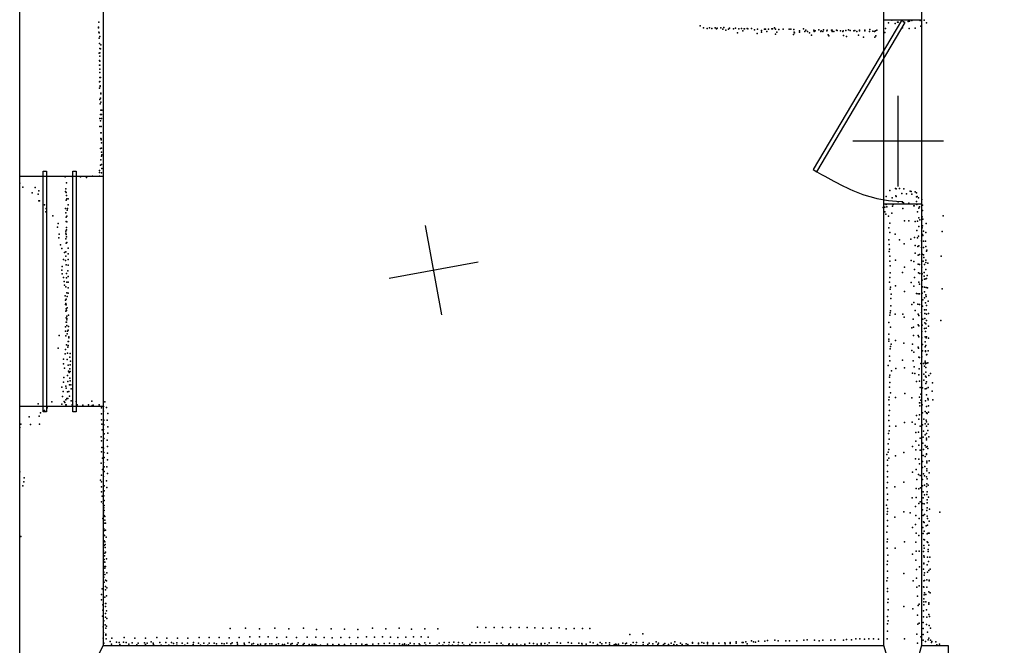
# Model space of a CAD drawing. Header units: millimetres. Extents: x -28060 to 102568, y -43892 to 51757.
# Tile 6 of 25: x 522 to 4863, y -4267 to -1507. Entities that reach past the tile are written whole.
import ezdxf

# ---------------------------------------------------------------- set-up
doc = ezdxf.new("R2010")
doc.units = ezdxf.units.MM
for name, color, linetype in [('DOORS', 7, 'Continuous'), ('P', 9, 'Continuous'), ('PANOS', 10, 'Continuous'), ('ROOMS', 1, 'Continuous'), ('WALLS', 3, 'Continuous'), ('WINDOWS', 6, 'Continuous')]:
    doc.layers.add(name, color=color, linetype=linetype)

# ---------------------------------------------------------------- blocks, each defined once
blk = doc.blocks.new('1-Standard_3D')
for points in [[(-403.982, 5.64828), (253.382, 394.931), (263.573, 377.722), (-393.791, -11.5606), (-403.982, 5.64828)], [(263.573, 377.722), (275.367, 357.142), (283.15, 343.495), (290.844, 329.879), (298.429, 316.269), (305.882, 302.642), (313.184, 288.973), (320.313, 275.239), (327.249, 261.416), (333.971, 247.479), (340.456, 233.405), (346.686, 219.17), (352.638, 204.75), (358.291, 190.121), (363.626, 175.258), (368.62, 160.139), (373.253, 144.738), (377.503, 129.032), (381.351, 112.998), (384.774, 96.6102), (387.752, 79.8457), (390.265, 62.6802), (392.29, 45.0899), (393.807, 27.0508), (395.085, -0.90191)]]:
    blk.add_lwpolyline(points)
blk = doc.blocks.new('1-Standard_4F')
for points in [[(-590, 42.9766), (589.999, 42.9766), (589.999, 32.9766), (-590, 32.9766), (-590, 42.9766)], [(-590.014, -44.0958), (589.985, -44.0958), (589.985, -54.0958), (-590.014, -54.0958), (-590.014, -44.0958)]]:
    blk.add_lwpolyline(points)

msp = doc.modelspace()

# ---------------------------------------------------------------- linework, layer by layer
at = {"layer": 'DOORS'}
msp.add_lwpolyline([(4497.6, -1508), (4497.6, -2320.8), (4332.5, -2320.8), (4332.5, -1508), (4497.6, -1508)], dxfattribs=at)
at = {"layer": 'P'}
for p in [(871, -1519), (4368, -1509), (4393, -1519), (4396, -1518), (4419, -1517), (4440, -1515), (4446, -1514), (4455, -1511), (4493, -1511), (4510, -1509), (869, -1541), (870, -1544), (871, -1562), (3522, -1534), (3537, -1543), (3553, -1546), (3563, -1544), (3574, -1547), (3588, -1543), (3594, -1548), (3597, -1545), (3613, -1543), (3622, -1549), (3627, -1542), (3635, -1554), (3647, -1549), (3651, -1545), (3670, -1548), (3678, -1545), (3693, -1548), (3704, -1547), (3711, -1557), (3716, -1548), (3718, -1548), (3729, -1546), (3732, -1548), (3749, -1546), (3762, -1552), (3775, -1549), (3793, -1555), (3806, -1549), (3811, -1549), (3817, -1559), (3823, -1549), (3839, -1548), (3841, -1548), (3850, -1543), (3854, -1550), (3860, -1562), (3869, -1551), (3888, -1550), (3915, -1550), (3922, -1550), (3936, -1551), (3937, -1562), (3960, -1557), (3978, -1548), (3984, -1559), (3989, -1553), (3996, -1560), (4023, -1554), (4025, -1559), (4030, -1556), (4046, -1552), (4054, -1559), (4056, -1556), (4063, -1560), (4066, -1552), (4081, -1556), (4083, -1554), (4101, -1554), (4104, -1559), (4105, -1554), (4112, -1560), (4124, -1554), (4127, -1555), (4141, -1556), (4151, -1559), (4153, -1556), (4165, -1555), (4176, -1552), (4184, -1555), (4200, -1556), (4205, -1555), (4213, -1559), (4225, -1553), (4225, -1557), (4248, -1554), (4248, -1557), (4269, -1559), (4271, -1551), (4284, -1558), (4291, -1560), (4296, -1556), (4301, -1554), (4339, -1546), (4353, -1522), (4382, -1524), (4415, -1544), (4444, -1546), (4471, -1545), (4496, -1536), (4520, -1521), (873, -1566), (873, -1589), (876, -1581), (3687, -1566), (3773, -1569), (3793, -1563), (3855, -1572), (3934, -1573), (3939, -1566), (3960, -1563), (4005, -1565), (4013, -1576), (4087, -1575), (4090, -1578), (4154, -1577), (4167, -1581), (4220, -1576), (4243, -1584), (4293, -1584), (4297, -1578), (4337, -1564), (874, -1612), (875, -1634), (878, -1636), (879, -1618), (873, -1655), (874, -1687), (875, -1668), (876, -1654), (876, -1690), (874, -1708), (875, -1708), (875, -1726), (875, -1763), (875, -1780), (876, -1740), (878, -1762), (874, -1781), (874, -1809), (877, -1799), (877, -1802), (876, -1859), (878, -1853), (879, -1832), (879, -1835), (877, -1878), (879, -1907), (880, -1871), (884, -1907), (875, -1943), (878, -1925), (878, -1953), (883, -1925), (883, -1943), (876, -1979), (881, -1979), (879, -2032), (880, -2006), (881, -2006), (881, -2033), (881, -2038), (878, -2075), (882, -2051), (882, -2074), (879, -2126), (882, -2092), (882, -2110), (884, -2103), (878, -2149), (882, -2146), (884, -2164), (723, -2200), (755, -2200), (790, -2200), (817, -2199), (817, -2204), (843, -2197), (874, -2173), (874, -2181), (874, -2198), (883, -2183), (522, -2229), (536, -2246), (590, -2247), (725, -2253), (729, -2227), (729, -2227), (4383, -2252), (4386, -2254), (4402, -2252), (4421, -2253), (4421, -2254), (577, -2271), (603, -2277), (607, -2262), (724, -2265), (727, -2270), (728, -2283), (730, -2297), (735, -2298), (4342, -2287), (4358, -2261), (4369, -2293), (4385, -2285), (4386, -2287), (4411, -2274), (4432, -2276), (4448, -2264), (4453, -2265), (4455, -2277), (4470, -2267), (4476, -2271), (4477, -2289), (4479, -2287), (4485, -2293), (4500, -2301), (606, -2307), (609, -2306), (631, -2324), (639, -2341), (640, -2344), (724, -2341), (727, -2303), (733, -2341), (736, -2324), (4330, -2336), (4337, -2335), (4343, -2322), (4346, -2333), (4370, -2330), (4374, -2323), (4395, -2311), (4415, -2313), (4416, -2340), (4419, -2316), (4442, -2317), (4464, -2329), (4466, -2329), (4477, -2310), (4478, -2322), (4486, -2339), (4490, -2333), (4502, -2326), (637, -2355), (668, -2373), (725, -2360), (727, -2378), (730, -2374), (731, -2348), (4337, -2355), (4341, -2365), (4353, -2374), (4367, -2361), (4481, -2355), (4486, -2381), (4501, -2377), (4503, -2349), (4594, -2372), (689, -2422), (691, -2406), (727, -2397), (728, -2424), (730, -2399), (4355, -2426), (4358, -2405), (4423, -2395), (4442, -2394), (4470, -2397), (4480, -2396), (4487, -2420), (4491, -2391), (4501, -2425), (4503, -2417), (4504, -2388), (4519, -2406), (695, -2469), (696, -2453), (725, -2474), (726, -2440), (726, -2449), (727, -2455), (728, -2435), (729, -2465), (4359, -2446), (4382, -2454), (4467, -2468), (4478, -2437), (4480, -2470), (4485, -2463), (4503, -2455), (4504, -2459), (4507, -2441), (4517, -2446), (4589, -2442), (702, -2501), (707, -2517), (727, -2493), (730, -2491), (736, -2516), (4354, -2479), (4356, -2499), (4401, -2478), (4422, -2496), (4452, -2476), (4471, -2503), (4482, -2508), (4486, -2505), (4498, -2483), (4498, -2512), (4507, -2485), (4507, -2513), (4516, -2485), (4518, -2508), (719, -2535), (725, -2551), (726, -2531), (735, -2540), (4356, -2530), (4357, -2520), (4358, -2551), (4471, -2538), (4483, -2546), (4489, -2543), (4501, -2542), (4507, -2545), (4509, -2557), (4520, -2529), (4522, -2524), (4585, -2550), (709, -2596), (715, -2566), (724, -2570), (727, -2589), (735, -2590), (736, -2566), (4358, -2572), (4360, -2593), (4383, -2568), (4423, -2599), (4453, -2570), (4465, -2574), (4484, -2586), (4489, -2587), (4500, -2599), (4505, -2572), (4511, -2588), (4517, -2568), (4518, -2579), (4526, -2582), (708, -2612), (709, -2628), (715, -2645), (728, -2627), (729, -2646), (734, -2615), (735, -2640), (4358, -2645), (4360, -2624), (4414, -2623), (4467, -2609), (4468, -2645), (4485, -2624), (4491, -2627), (4501, -2628), (4510, -2622), (4510, -2639), (4518, -2609), (4523, -2636), (718, -2662), (719, -2678), (725, -2686), (730, -2666), (735, -2665), (736, -2690), (4357, -2665), (4362, -2687), (4384, -2682), (4453, -2667), (4464, -2683), (4486, -2665), (4490, -2674), (4501, -2657), (4502, -2686), (4512, -2652), (4512, -2687), (4518, -2651), (4519, -2689), (4520, -2649), (4525, -2691), (723, -2725), (730, -2712), (731, -2729), (736, -2714), (4360, -2696), (4364, -2718), (4423, -2707), (4476, -2715), (4484, -2717), (4490, -2717), (4501, -2714), (4511, -2708), (4511, -2735), (4518, -2721), (4519, -2729), (4589, -2694), (724, -2744), (724, -2764), (725, -2760), (727, -2740), (727, -2765), (731, -2778), (4363, -2738), (4363, -2770), (4455, -2764), (4464, -2755), (4482, -2763), (4489, -2764), (4502, -2771), (4504, -2743), (4516, -2756), (4521, -2768), (4528, -2749), (726, -2793), (727, -2783), (727, -2822), (729, -2790), (730, -2815), (737, -2811), (4358, -2811), (4360, -2801), (4361, -2791), (4382, -2806), (4416, -2807), (4422, -2819), (4470, -2790), (4484, -2806), (4487, -2813), (4499, -2799), (4512, -2787), (4513, -2803), (4519, -2788), (4520, -2807), (4529, -2804), (724, -2862), (727, -2842), (728, -2841), (730, -2826), (730, -2831), (730, -2857), (737, -2861), (4355, -2843), (4361, -2864), (4462, -2829), (4463, -2864), (4484, -2854), (4487, -2858), (4501, -2855), (4504, -2828), (4513, -2825), (4513, -2845), (4518, -2849), (4520, -2835), (4529, -2859), (4584, -2834), (696, -2901), (724, -2882), (725, -2902), (731, -2893), (732, -2882), (736, -2877), (738, -2906), (4355, -2894), (4455, -2866), (4463, -2901), (4483, -2901), (4486, -2907), (4500, -2883), (4512, -2869), (4514, -2907), (4516, -2883), (4519, -2868), (4520, -2906), (728, -2941), (734, -2952), (735, -2927), (735, -2944), (737, -2927), (739, -2911), (4354, -2916), (4354, -2926), (4362, -2949), (4364, -2939), (4384, -2923), (4420, -2934), (4459, -2939), (4484, -2952), (4500, -2911), (4502, -2940), (4514, -2951), (4515, -2928), (4518, -2944), (4519, -2911), (4529, -2913), (692, -2957), (722, -2982), (724, -2962), (733, -2979), (744, -2980), (4357, -2991), (4360, -2960), (4455, -2966), (4465, -2974), (4485, -2956), (4500, -2994), (4503, -2968), (4516, -2968), (4516, -2971), (4520, -2986), (4522, -2984), (4527, -2968), (715, -3005), (715, -3025), (731, -3006), (735, -3032), (743, -2996), (745, -3030), (746, -3014), (4352, -3033), (4359, -3013), (4415, -3010), (4462, -3012), (4466, -3038), (4486, -2996), (4490, -2998), (4495, -3024), (4507, -3024), (4512, -3036), (4514, -3014), (4515, -3019), (4516, -3026), (4522, -3022), (4526, -3021), (719, -3044), (732, -3077), (737, -3058), (740, -3064), (743, -3048), (745, -3059), (4359, -3075), (4366, -3056), (4385, -3046), (4423, -3043), (4458, -3067), (4469, -3068), (4487, -3074), (4488, -3047), (4509, -3071), (4516, -3080), (4517, -3042), (4518, -3062), (4531, -3077), (4538, -3068), (715, -3106), (717, -3086), (725, -3124), (734, -3103), (742, -3118), (743, -3088), (745, -3100), (748, -3118), (4357, -3085), (4359, -3108), (4477, -3103), (4489, -3102), (4509, -3098), (4518, -3112), (4519, -3084), (4521, -3105), (4547, -3110), (708, -3129), (711, -3169), (713, -3148), (727, -3133), (732, -3149), (739, -3148), (742, -3168), (749, -3136), (4357, -3129), (4361, -3153), (4425, -3156), (4493, -3130), (4496, -3159), (4502, -3132), (4515, -3136), (4520, -3135), (4520, -3162), (4528, -3130), (4546, -3146), (603, -3202), (664, -3193), (708, -3204), (718, -3191), (721, -3196), (726, -3185), (726, -3207), (727, -3206), (730, -3178), (734, -3179), (749, -3188), (754, -3206), (771, -3192), (776, -3207), (800, -3208), (826, -3207), (840, -3190), (841, -3210), (846, -3208), (872, -3207), (897, -3193), (4354, -3184), (4356, -3173), (4356, -3207), (4384, -3174), (4456, -3176), (4490, -3173), (4490, -3198), (4491, -3197), (4491, -3211), (4496, -3186), (4501, -3207), (4516, -3188), (4526, -3178), (4528, -3185), (4529, -3211), (4549, -3185), (614, -3242), (632, -3232), (643, -3219), (771, -3213), (883, -3219), (883, -3246), (891, -3214), (891, -3235), (905, -3218), (910, -3244), (4354, -3253), (4357, -3231), (4476, -3253), (4490, -3251), (4503, -3241), (4514, -3236), (4521, -3214), (4521, -3241), (4524, -3245), (4529, -3239), (527, -3292), (563, -3260), (569, -3293), (608, -3257), (609, -3292), (882, -3273), (884, -3291), (893, -3274), (893, -3294), (908, -3274), (4354, -3276), (4423, -3285), (4457, -3283), (4471, -3292), (4486, -3269), (4503, -3295), (4508, -3269), (4515, -3290), (4519, -3274), (4521, -3281), (4528, -3292), (522, -3307), (886, -3317), (891, -3315), (894, -3334), (910, -3303), (911, -3331), (4353, -3333), (4356, -3321), (4357, -3300), (4385, -3300), (4473, -3329), (4485, -3327), (4492, -3301), (4507, -3323), (4514, -3338), (4520, -3333), (4521, -3300), (4526, -3319), (881, -3347), (882, -3365), (893, -3355), (907, -3362), (4351, -3379), (4356, -3358), (4474, -3367), (4487, -3384), (4492, -3353), (4504, -3376), (4506, -3349), (4514, -3386), (4521, -3354), (4521, -3361), (4531, -3347), (882, -3414), (884, -3394), (891, -3397), (893, -3417), (909, -3390), (909, -3420), (4345, -3425), (4351, -3415), (4354, -3404), (4420, -3417), (4458, -3390), (4474, -3405), (4492, -3407), (4507, -3404), (4519, -3393), (4521, -3422), (4521, -3426), (4523, -3390), (4526, -3399), (881, -3464), (887, -3441), (891, -3460), (894, -3438), (909, -3449), (4348, -3450), (4354, -3441), (4383, -3432), (4472, -3444), (4487, -3446), (4489, -3466), (4503, -3456), (4506, -3430), (4514, -3434), (4522, -3455), (4522, -3462), (4532, -3454), (523, -3502), (882, -3516), (887, -3492), (894, -3480), (895, -3500), (906, -3480), (909, -3509), (4348, -3474), (4348, -3500), (4458, -3503), (4475, -3492), (4485, -3514), (4503, -3483), (4507, -3510), (4513, -3478), (4522, -3489), (4522, -3497), (4532, -3507), (540, -3546), (542, -3529), (878, -3538), (883, -3546), (891, -3523), (905, -3541), (4348, -3524), (4349, -3549), (4420, -3548), (4478, -3535), (4493, -3518), (4503, -3536), (4511, -3519), (4520, -3524), (4522, -3555), (4523, -3533), (4528, -3560), (536, -3563), (882, -3590), (883, -3568), (894, -3586), (895, -3564), (906, -3571), (4346, -3573), (4349, -3600), (4381, -3568), (4475, -3575), (4486, -3577), (4494, -3572), (4503, -3563), (4505, -3590), (4511, -3561), (4520, -3567), (4522, -3602), (4524, -3590), (882, -3634), (885, -3609), (890, -3641), (893, -3608), (893, -3608), (895, -3629), (4349, -3625), (4457, -3617), (4475, -3615), (4487, -3642), (4492, -3634), (4502, -3642), (4506, -3616), (4510, -3643), (4511, -3604), (4523, -3638), (4524, -3625), (4529, -3613), (891, -3683), (893, -3660), (893, -3671), (894, -3651), (895, -3672), (4344, -3649), (4347, -3689), (4348, -3664), (4349, -3677), (4420, -3679), (4448, -3683), (4472, -3655), (4503, -3669), (4512, -3690), (4522, -3672), (4524, -3661), (4533, -3667), (4579, -3680), (889, -3708), (894, -3728), (895, -3694), (897, -3699), (897, -3715), (900, -3729), (4348, -3716), (4381, -3702), (4474, -3694), (4488, -3708), (4505, -3695), (4507, -3722), (4510, -3725), (4524, -3698), (4525, -3708), (4532, -3719), (893, -3753), (896, -3760), (901, -3759), (4345, -3768), (4348, -3742), (4459, -3748), (4472, -3734), (4475, -3772), (4504, -3748), (4506, -3774), (4510, -3764), (4519, -3740), (4523, -3775), (4525, -3737), (4527, -3773), (4532, -3772), (527, -3787), (892, -3778), (894, -3806), (896, -3782), (898, -3811), (903, -3790), (4347, -3811), (4349, -3799), (4423, -3810), (4474, -3812), (4486, -3783), (4508, -3800), (4511, -3802), (4523, -3810), (4526, -3814), (892, -3851), (895, -3827), (898, -3860), (899, -3823), (899, -3835), (900, -3856), (4347, -3838), (4382, -3838), (4475, -3852), (4488, -3852), (4507, -3853), (4509, -3827), (4510, -3839), (4527, -3845), (4528, -3854), (4531, -3825), (891, -3898), (895, -3889), (896, -3872), (897, -3901), (905, -3885), (4349, -3896), (4350, -3869), (4459, -3865), (4474, -3892), (4508, -3873), (4509, -3905), (4510, -3879), (4525, -3878), (4529, -3897), (4535, -3878), (893, -3944), (894, -3920), (897, -3927), (901, -3919), (906, -3948), (4347, -3910), (4349, -3940), (4476, -3933), (4490, -3921), (4507, -3931), (4509, -3908), (4512, -3948), (4524, -3912), (4525, -3945), (4531, -3937), (4536, -3931), (893, -3966), (895, -3989), (897, -3955), (900, -3980), (904, -3982), (4346, -3983), (4348, -3969), (4421, -3951), (4461, -3982), (4477, -3971), (4509, -3983), (4510, -3958), (4511, -3981), (4522, -3978), (4532, -3979), (4532, -3983), (885, -4018), (900, -4023), (901, -4008), (906, -4014), (4348, -4030), (4349, -4016), (4478, -4011), (4488, -4005), (4507, -4009), (4508, -4010), (4511, -4036), (4522, -4011), (4531, -4031), (4536, -4036), (882, -4043), (883, -4067), (898, -4054), (904, -4049), (4350, -4078), (4351, -4063), (4481, -4050), (4508, -4062), (4509, -4075), (4510, -4044), (4517, -4076), (4518, -4043), (4530, -4080), (888, -4112), (889, -4088), (900, -4082), (901, -4096), (902, -4083), (905, -4115), (4351, -4110), (4421, -4096), (4460, -4106), (4484, -4091), (4488, -4085), (4507, -4115), (4508, -4089), (4520, -4110), (4531, -4086), (887, -4138), (893, -4159), (900, -4143), (901, -4127), (906, -4149), (4348, -4140), (4351, -4159), (4480, -4134), (4506, -4167), (4507, -4141), (4522, -4143), (4531, -4131), (4533, -4140), (890, -4185), (891, -4210), (899, -4177), (902, -4191), (905, -4183), (1450, -4193), (1517, -4192), (1580, -4195), (1647, -4191), (1708, -4195), (1774, -4192), (1831, -4197), (1895, -4195), (1954, -4196), (2013, -4197), (2078, -4192), (2136, -4194), (2195, -4192), (2249, -4196), (2308, -4195), (2365, -4195), (2540, -4187), (2577, -4189), (2614, -4189), (2651, -4189), (2686, -4189), (2724, -4188), (2759, -4189), (2794, -4190), (2829, -4191), (2865, -4192), (2900, -4190), (2932, -4194), (2967, -4193), (3003, -4193), (3036, -4193), (4349, -4173), (4349, -4205), (4482, -4174), (4488, -4169), (4506, -4193), (4521, -4176), (4525, -4209), (4532, -4180), (4538, -4192), (890, -4235), (902, -4218), (902, -4223), (903, -4239), (921, -4250), (928, -4235), (949, -4253), (961, -4254), (979, -4253), (982, -4232), (991, -4254), (1029, -4235), (1076, -4235), (1102, -4252), (1127, -4233), (1171, -4236), (1218, -4236), (1263, -4236), (1289, -4254), (1313, -4233), (1357, -4233), (1402, -4232), (1446, -4234), (1489, -4233), (1534, -4254), (1536, -4230), (1579, -4229), (1618, -4230), (1656, -4233), (1698, -4231), (1742, -4232), (1789, -4231), (1827, -4231), (1864, -4233), (1900, -4234), (1938, -4233), (1976, -4232), (2013, -4233), (2051, -4230), (2086, -4231), (2122, -4230), (2157, -4231), (2189, -4232), (2224, -4231), (2258, -4230), (2292, -4230), (2323, -4231), (2415, -4254), (2436, -4253), (2457, -4254), (2592, -4253), (2892, -4254), (3037, -4253), (3212, -4220), (3227, -4254), (3269, -4217), (3271, -4254), (3329, -4252), (3411, -4252), (3530, -4254), (3681, -4252), (3708, -4254), (3724, -4252), (3748, -4248), (3758, -4252), (3767, -4253), (3779, -4249), (3808, -4249), (3820, -4246), (3851, -4245), (3867, -4247), (3900, -4248), (3916, -4248), (3948, -4248), (3979, -4245), (3994, -4243), (4027, -4244), (4047, -4247), (4063, -4245), (4099, -4245), (4116, -4243), (4154, -4244), (4167, -4241), (4189, -4243), (4209, -4239), (4227, -4239), (4247, -4240), (4266, -4239), (4286, -4238), (4308, -4240), (4347, -4238), (4424, -4238), (4478, -4218), (4496, -4229), (4505, -4219), (4505, -4245), (4516, -4250), (4527, -4243), (4531, -4236), (4538, -4244), (4542, -4254), (4544, -4251), (4562, -4252), (893, -4258), (926, -4262), (963, -4264), (1003, -4262), (1018, -4256), (1038, -4265), (1044, -4257), (1072, -4256), (1076, -4264), (1084, -4258), (1111, -4257), (1112, -4264), (1140, -4255), (1145, -4266), (1166, -4255), (1180, -4267), (1191, -4255), (1200, -4259), (1215, -4256), (1215, -4267), (1239, -4257), (1250, -4267), (1262, -4257), (1287, -4264), (1311, -4258), (1319, -4266), (1334, -4257), (1352, -4266), (1358, -4257), (1380, -4258), (1390, -4261), (1413, -4259), (1423, -4260), (1436, -4258), (1453, -4261), (1459, -4256), (1481, -4255), (1483, -4262), (1511, -4257), (1513, -4263), (1545, -4262), (1553, -4259), (1572, -4263), (1583, -4262), (1604, -4262), (1607, -4260), (1625, -4261), (1634, -4261), (1653, -4263), (1663, -4261), (1681, -4264), (1689, -4263), (1704, -4258), (1718, -4262), (1723, -4259), (1745, -4263), (1750, -4256), (1772, -4263), (1776, -4259), (1799, -4263), (1811, -4264), (1821, -4263), (1826, -4263), (1830, -4266), (1848, -4266), (1848, -4266), (1879, -4262), (1903, -4264), (1929, -4264), (1931, -4266), (1954, -4264), (1982, -4261), (2006, -4261), (2030, -4262), (2047, -4265), (2053, -4263), (2079, -4262), (2104, -4260), (2129, -4259), (2152, -4258), (2173, -4261), (2197, -4260), (2210, -4264), (2218, -4261), (2218, -4264), (2227, -4267), (2236, -4265), (2243, -4258), (2262, -4261), (2284, -4260), (2288, -4267), (2309, -4256), (2313, -4267), (2330, -4258), (2363, -4267), (2372, -4257), (2388, -4266), (2394, -4255), (2414, -4267), (2431, -4267), (2455, -4266), (2474, -4256), (2481, -4266), (2507, -4263), (2515, -4255), (2533, -4256), (2553, -4255), (2571, -4256), (2626, -4259), (2645, -4257), (2652, -4266), (2678, -4264), (2680, -4260), (2696, -4262), (2714, -4262), (2731, -4266), (2749, -4267), (2750, -4262), (2770, -4258), (2787, -4259), (2803, -4262), (2821, -4259), (2821, -4265), (2838, -4259), (2849, -4267), (2856, -4256), (2906, -4257), (2940, -4255), (2955, -4257), (2987, -4257), (3001, -4259), (3002, -4267), (3019, -4262), (3051, -4256), (3070, -4264), (3082, -4255), (3089, -4260), (3107, -4256), (3122, -4256), (3122, -4265), (3143, -4265), (3149, -4262), (3153, -4264), (3162, -4262), (3181, -4258), (3193, -4261), (3197, -4257), (3217, -4265), (3239, -4266), (3241, -4255), (3271, -4265), (3292, -4263), (3297, -4257), (3313, -4261), (3336, -4263), (3339, -4257), (3360, -4263), (3366, -4259), (3383, -4264), (3394, -4258), (3407, -4263), (3419, -4265), (3435, -4258), (3443, -4263), (3461, -4260), (3468, -4264), (3488, -4258), (3489, -4255), (3515, -4257), (3515, -4260), (3539, -4258), (3555, -4255), (3555, -4261), (3579, -4257), (3580, -4261), (3604, -4258), (3605, -4257), (3631, -4256), (3632, -4260), (3655, -4255), (3655, -4259), (3681, -4257), (3712, -4255), (3730, -4260), (4481, -4258), (4566, -4265), (4577, -4262)]:
    msp.add_point(p, dxfattribs=at)
at = {"layer": 'PANOS'}
for points in [[(4394.8, -2243.5), (4395.2, -1843.5)], [(4595, -2043.7), (4195, -2043.4)], [(2383.3, -2809.3), (2310.8, -2415.9)], [(2543.8, -2576.4), (2150.4, -2648.8)]]:
    msp.add_lwpolyline(points, dxfattribs=at)
at = {"layer": 'ROOMS'}
for points in [[(2470.2, -4267.2), (4332.5, -4267.2), (4332.5, -1106.7), (890.2, -1106.7), (890.2, -4267.2), (2470.2, -4267.2)], [(13462, -7810.5), (15614.6, -7810.5), (15614.6, -1104.9), (11652.2, -1104.9), (11652.2, -1102.1), (10039.4, -1102.1), (10039.4, -1103.6), (4497.6, -1103.6), (4497.6, -4267.2), (4616.4, -4267.2), (4616.4, -4686.3), (4591.1, -6794.5), (4692.6, -6794.5), (4692.6, -7239), (4692.6, -7810.5), (4775.2, -7810.5), (4775.2, -7816.9), (13462, -7816.9)]]:
    msp.add_lwpolyline(points, close=True, dxfattribs=at)
at = {"layer": 'WALLS'}
for points in [[(890.2, -1106.7), (890.2, -4267.2), (743, -4552.9), (521.9, -4552.9), (521.9, -1009.6), (743, -1009.6), (890.2, -1106.7)], [(4497.6, -1103.6), (4497.6, -4267.2), (4419.6, -4552.9), (4332.5, -4267.2), (4332.5, -1106.7), (4419.6, -1009.6), (4497.6, -1103.6)]]:
    msp.add_lwpolyline(points, dxfattribs=at)
at = {"layer": 'WINDOWS'}
msp.add_lwpolyline([(890.2, -2198.2), (890.2, -3214.2), (521.9, -3214.2), (521.9, -2198.2), (890.2, -2198.2)], dxfattribs=at)

# ---------------------------------------------------------------- block references
at = {"layer": 'DOORS', "yscale": -1, "rotation": 270}
msp.add_blockref('1-Standard_3D', (4415.1, -1914.4), dxfattribs=at)
at = {"layer": 'WINDOWS', "xscale": 0.9, "yscale": 1.5, "rotation": 270}
msp.add_blockref('1-Standard_4F', (706.1, -2706.2), dxfattribs=at)

doc.saveas('drawing.dxf')
